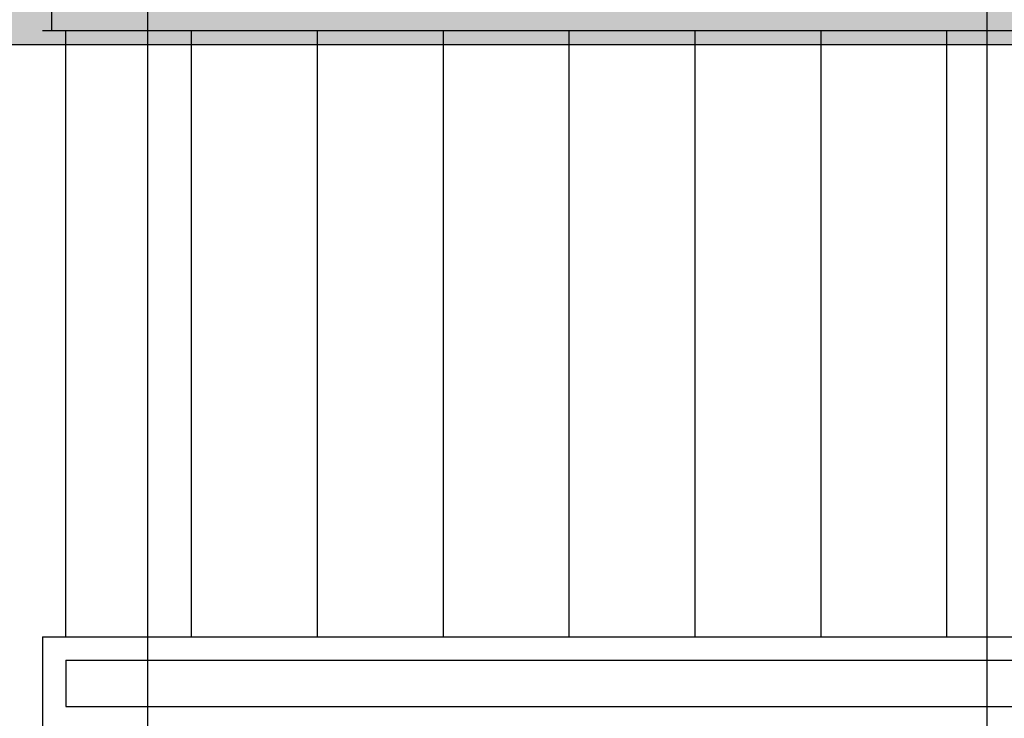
# Model space of a CAD drawing. Header units: millimetres. Extents: x -312551 to 250764, y -35891 to 59426.
# Tile 46 of 256: x -240026 to -237914, y 7634 to 9133. Entities that reach past the tile are written whole.
import ezdxf

# ---------------------------------------------------------------- set-up
doc = ezdxf.new("R2010")
doc.units = ezdxf.units.MM
doc.header["$LTSCALE"] = 2.5

msp = doc.modelspace()

# ---------------------------------------------------------------- hatches: boundary and pattern name
h = msp.add_hatch()
h.set_pattern_fill('AR-CONC', color=8, scale=20, style=0)
h.set_pattern_definition([(50, (-2467130.05, -4242329.36), (143.4520365, -12.550427), [15, -165]), (355, (-2467130.05, -4242329.36), (-27.7502667, 150.4384267), [12, -132]), (100.4514, (-2467118.09, -4242330.4), (115.7018763, 137.8879084), [12.748038, -140.2284224]), (46.1842, (-2467130.05, -4242289.36), (213.44821, -33.103803), [22.5, -247.5]), (96.6356, (-2467112.26, -4242292.12), (186.932541, 194.823574), [19.122058, -210.3426]), (351.1842, (-2467130.05, -4242289.36), (186.932389, 194.82372), [18, -198]), (21, (-2467110.05, -4242299.36), (119.3814104, -80.523778), [15, -165]), (326, (-2467110.05, -4242299.36), (48.6630664, 145.030009), [12, -132]), (71.4514, (-2467100.1, -4242306.07), (168.0445257, 64.5060993), [12.748038, -140.2284224]), (37.5, (-2467130.047, -4242329.356), (2.43197106, 66.57877077), [0, -130.4, 0, -134, 0, -132.5]), (7.5, (-2467130.05, -4242329.356), (52.6139075, 78.8823424), [0, -76.4, 0, -127.4, 0, -50.5]), (327.5, (-2467174.65, -4242329.356), (106.76448723, -4.51097435), [0, -50, 0, -156, 0, -207]), (317.5, (-2467194.65, -4242329.36), (116.6372339, 20.0209965), [0, -65, 0, -103.6, 0, -147])])
h.paths.add_polyline_path([(-236150.5, 9294.5), (-237950.5, 9294.5), (-237950.5, 9079.5), (-236150.5, 9079.5)])
h.paths.add_polyline_path([(-237950.5, 9294.5), (-239750.5, 9294.5), (-239750.5, 9079.5), (-237950.5, 9079.5)])
h.paths.add_polyline_path([(-239750.5, 9294.5), (-240625.5, 9294.5), (-240625.5, 9079.5), (-239750.5, 9079.5)])
h.paths.add_polyline_path([(-240625.5, 9294.5), (-241860.5, 9294.5), (-241860.5, 9079.5), (-240625.5, 9079.5)])
h.paths.add_polyline_path([(-240625.5, 6079.5), (-241860.5, 6079.5), (-241860.5, 5864.5), (-240625.5, 5864.5)])
h.paths.add_polyline_path([(-239750.5, 6079.5), (-240625.5, 6079.5), (-240625.5, 5864.5), (-239750.5, 5864.5)])
h.paths.add_polyline_path([(-237950.5, 6079.5), (-239750.5, 6079.5), (-239750.5, 5864.5), (-237950.5, 5864.5)])
h.paths.add_polyline_path([(-236150.5, 6079.5), (-237950.5, 6079.5), (-237950.5, 5864.5), (-236150.5, 5864.5)])

# ---------------------------------------------------------------- linework, layer by layer
at = {"color": 8}
for p, q in [((-239750.5, -27784), (-239750.5, 58409.3)), ((-237950.5, -27784), (-237950.5, 58409.3)), ((-242645.5, 9079.5), (-235250.5, 9079.5)), ((-242645.5, 9079.5), (-235250.5, 9079.5))]:
    msp.add_line(p, q, dxfattribs=at)
at = {"color": 8, "linetype": 'Continuous', "ltscale": 5}
for p, q in [((-239956.8, 9109.5), (-239956.8, 9159.5)), ((-239956.8, 9109.5), (-239956.8, 9159.5)), ((-239976.8, 9109.5), (-237176.8, 9109.5)), ((-239956.8, 9109.5), (-236926.8, 9109.5)), ((-239956.8, 9109.5), (-236926.8, 9109.5)), ((-239926.8, 7809.5), (-239926.8, 9109.5)), ((-239926.8, 7809.5), (-239926.8, 9109.5)), ((-239926.8, 7809.5), (-239926.8, 9109.5)), ((-239656.8, 7809.5), (-239656.8, 9109.5)), ((-239656.8, 7809.5), (-239656.8, 9109.5)), ((-239386.8, 7809.5), (-239386.8, 9109.5)), ((-239386.8, 7809.5), (-239386.8, 9109.5)), ((-239116.8, 7809.5), (-239116.8, 9109.5)), ((-239116.8, 7809.5), (-239116.8, 9109.5)), ((-238846.8, 7809.5), (-238846.8, 9109.5)), ((-238846.8, 7809.5), (-238846.8, 9109.5)), ((-238576.8, 7809.5), (-238576.8, 9109.5)), ((-238576.8, 7809.5), (-238576.8, 9109.5)), ((-238306.8, 7809.5), (-238306.8, 9109.5)), ((-238306.8, 7809.5), (-238306.8, 9109.5)), ((-238036.8, 7809.5), (-238036.8, 9109.5)), ((-238036.8, 7809.5), (-238036.8, 9109.5)), ((-239976.8, 7809.5), (-237176.8, 7809.5)), ((-239976.8, 7809.5), (-239976.8, 7609.5)), ((-239976.8, 7809.5), (-237176.8, 7809.5)), ((-239976.8, 7809.5), (-239976.8, 7609.5)), ((-239926.8, 7759.5), (-237226.8, 7759.5)), ((-239926.8, 7759.5), (-239926.8, 7659.5)), ((-239926.8, 7759.5), (-237226.8, 7759.5)), ((-239926.8, 7759.5), (-239926.8, 7659.5)), ((-239926.8, 7659.5), (-237226.8, 7659.5)), ((-239926.8, 7659.5), (-237226.8, 7659.5))]:
    msp.add_line(p, q, dxfattribs=at)
at = {"color": 8}
msp.add_lwpolyline([(-241860.5, 9079.5), (-241860.5, 9079.5), (-235250.5, 9079.5)], dxfattribs=at)

doc.saveas('drawing.dxf')
